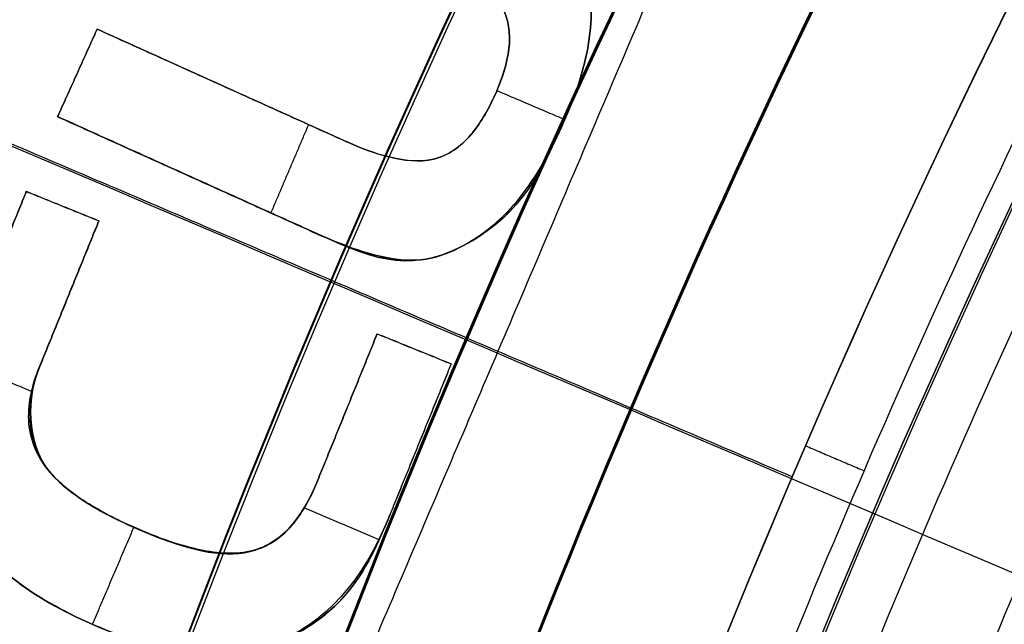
# Model space of a CAD drawing. Header units: millimetres. Extents: x -34.2 to 34.2, y -30.9 to 31.1.
# Tile 27 of 77: x -15.9 to -14.3, y 6.1 to 7.2. Entities that reach past the tile are written whole.
import ezdxf

# ---------------------------------------------------------------- set-up
doc = ezdxf.new("R2010")
doc.units = ezdxf.units.MM
for name, color, linetype, true_color in [('COTAS', 252, 'Continuous', 0x696969), ('IGES level 1', 7, 'Continuous', 0xe5eaed), ('IGES level 14', 7, 'Continuous', 0xffffff), ('IGES level 3', 7, 'Continuous', 0xe5eaed), ('IGES level 5', 7, 'Continuous', 0xe5eaed), ('IGES level 7', 7, 'Continuous', 0xcad1ee), ('IGES level 8', 7, 'Continuous', 0xcad1ee)]:
    doc.layers.add(name, color=color, linetype=linetype, true_color=true_color)

# ---------------------------------------------------------------- blocks, each defined once
blk = doc.blocks.new('Kivi_7w')
at = {"layer": 'IGES level 1', "extrusion": (0, 0, -1)}
for centre, radius, start, end in [((-7.99360577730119e-15, 1.77635683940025e-15, 1.399999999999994), 31, 269.9999999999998, 90.00000000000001), ((-7.573064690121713e-29, 2.831068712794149e-15, 0.8499999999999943), 31, 270.0000000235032, 89.99999998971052), ((-7.573064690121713e-29, 2.831068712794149e-15, 0.1500000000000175), 30.85, 270.0000000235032, 89.99999998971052), ((-7.573064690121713e-29, 1.77635683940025e-15), 30.7, 270, 90), ((-7.573064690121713e-29, 2.831068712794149e-15), 25.75, 270, 89.99999999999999), ((-7.573064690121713e-29, 2.831068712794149e-15), 24.25, 270, 89.99999999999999), ((-7.573064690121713e-29, 2.831068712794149e-15, 0.8500000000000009), 23.5, 270.0000000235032, 89.99999998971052)]:
    blk.add_arc(centre, radius, start, end, dxfattribs=at)
at = {"layer": 'IGES level 1'}
for centre, radius, start, end in [((9.992007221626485e-15, 1.77635683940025e-15, -0.2999999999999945), 31, 89.99999999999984, 270), ((7.573064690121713e-29, 2.831068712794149e-15, -1.549999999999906), 30.85, 90.00000002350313, 269.9999999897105), ((7.573064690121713e-29, 1.77635683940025e-15, -1.700000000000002), 30.7, 90.00000000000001, 270), ((7.573064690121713e-29, 1.77635683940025e-15), 25.75, 90.00000000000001, 270), ((7.587855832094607e-29, 1.77635683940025e-15), 24.25, 90.00000000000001, 270), ((6.310887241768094e-29, -1.77635683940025e-15), 23.5, 89.99999999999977, 270), ((7.573064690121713e-29, 1.77635683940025e-15, -1.700000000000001), 23.5, 90.00000000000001, 270)]:
    blk.add_arc(centre, radius, start, end, dxfattribs=at)
at = {"layer": 'IGES level 14', "extrusion": (-9.205336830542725e-34, -0.002279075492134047, -0.9999974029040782)}
blk.add_arc((-7.562773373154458e-29, -0.009800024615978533, -4.67721718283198), 16.5, 270, 90, dxfattribs=at)
at = {"layer": 'IGES level 14', "extrusion": (0, 0.002279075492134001, 0.9999974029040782)}
for radius, start, end in [(16.5, 90.00000002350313, 269.9999999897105), (16.2, 150.4421014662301, 162.9302917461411)]:
    blk.add_arc((7.573064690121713e-29, -0.009800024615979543, 3.17721718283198), radius, start, end, dxfattribs=at)
at = {"layer": 'IGES level 14', "extrusion": (1.833778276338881e-35, 0.00227907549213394, 0.9999974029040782)}
blk.add_arc((7.544134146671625e-29, -0.009800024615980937, 1.67721718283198), 16.5, 90.00000000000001, 270, dxfattribs=at)
at = {"layer": 'IGES level 14', "extrusion": (1.833772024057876e-35, 0.00227907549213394, 0.9999974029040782)}
blk.add_arc((7.533618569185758e-29, -0.009800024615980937, 1.67721718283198), 16.5, 90.00000000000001, 270, dxfattribs=at)
at = {"layer": 'IGES level 14', "extrusion": (-4.162664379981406e-16, -0.002279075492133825, -0.9999974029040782)}
blk.add_arc((-6.750189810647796e-10, -0.009800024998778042, -4.677217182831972), 16.20000000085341, 17.06970824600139, 29.55789854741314, dxfattribs=at)
at = {"layer": 'IGES level 14', "extrusion": (2.708518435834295e-15, 0.002279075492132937, 0.9999974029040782)}
blk.add_arc((1.81303406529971e-09, -0.009800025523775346, 1.677217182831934), 16.20000000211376, 150.4421014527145, 162.9302917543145, dxfattribs=at)
at = {"layer": 'IGES level 14'}
blk.add_open_spline([(-14.87728720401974, 6.405427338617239, 1.662623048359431), (-14.87728720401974, 6.412264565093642, 4.662615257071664)], degree=1, dxfattribs=at)
at = {"layer": 'IGES level 3', "extrusion": (1.101692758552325e-33, -0.002279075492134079, -0.9999974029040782)}
blk.add_arc((-7.628874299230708e-29, -0.009800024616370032, -14.299988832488), 22.5, 270, 90, dxfattribs=at)
at = {"layer": 'IGES level 3', "extrusion": (0, -0.002279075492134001, -0.9999974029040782)}
for centre, radius in [((-7.573064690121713e-29, -0.00980002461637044, -6.299988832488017), 22.49999999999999), ((-7.573064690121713e-29, -0.00980002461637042, -10.299988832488), 20.99999999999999), ((-7.573064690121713e-29, -0.009800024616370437, 0.4500111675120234), 18.625), ((-7.573064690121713e-29, -0.009800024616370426, -5.299988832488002), 17.74999999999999), ((-7.573064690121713e-29, -0.00980002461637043, -1.049988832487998), 15.75)]:
    blk.add_arc(centre, radius, 270.0000000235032, 89.99999998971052, dxfattribs=at)
at = {"layer": 'IGES level 3', "extrusion": (8.609319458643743e-34, 0.002279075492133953, 0.9999974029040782)}
blk.add_arc((7.53376800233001e-29, -0.009800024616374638, -1.700011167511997), 22.5, 90.00000000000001, 270, dxfattribs=at)
at = {"layer": 'IGES level 3', "extrusion": (1.835710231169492e-35, -0.002279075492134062, -0.9999974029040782)}
blk.add_arc((-7.573061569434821e-29, -0.009800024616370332, 1.700011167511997), 22.5, 270, 89.99999999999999, dxfattribs=at)
at = {"layer": 'IGES level 3', "extrusion": (1.005376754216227e-33, 0.002279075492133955, 0.9999974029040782)}
blk.add_arc((7.563374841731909e-29, -0.009800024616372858, -1.700011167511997), 21.5, 90.00000000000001, 270, dxfattribs=at)
at = {"layer": 'IGES level 3', "extrusion": (-5.205727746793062e-33, -0.002279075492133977, -0.9999974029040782)}
blk.add_arc((-7.585342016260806e-29, -0.009800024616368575, -14.299988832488), 21, 270, 90, dxfattribs=at)
at = {"layer": 'IGES level 3', "extrusion": (2.329453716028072e-33, 0.002279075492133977, 0.9999974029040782)}
blk.add_arc((7.57652751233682e-29, -0.009800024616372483, 6.299988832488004), 21, 90.00000000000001, 270, dxfattribs=at)
at = {"layer": 'IGES level 3', "extrusion": (1.83376577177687e-35, 0.002279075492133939, 0.9999974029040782)}
blk.add_arc((7.573053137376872e-29, -0.00980002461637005, 6.299988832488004), 17.75, 90, 270, dxfattribs=at)
at = {"layer": 'IGES level 3', "extrusion": (-1.835350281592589e-33, -0.002279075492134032, -0.9999974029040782)}
blk.add_arc((-7.586699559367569e-29, -0.009800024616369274, -6.299988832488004), 17.75, 270, 90, dxfattribs=at)
at = {"layer": 'IGES level 3', "extrusion": (-4.149966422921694e-34, 0.002279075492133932, 0.9999974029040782)}
blk.add_arc((7.541195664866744e-29, -0.009800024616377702, 4.299988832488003), 17.75, 90.00000000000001, 270, dxfattribs=at)
at = {"layer": 'IGES level 3', "extrusion": (-1.714979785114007e-33, -0.002279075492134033, -0.9999974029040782)}
blk.add_arc((-7.557536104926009e-29, -0.009800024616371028, -4.299988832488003), 16.75, 270, 90, dxfattribs=at)
at = {"layer": 'IGES level 3', "extrusion": (2.570194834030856e-33, 0.00227907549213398, 0.9999974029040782)}
blk.add_arc((7.572730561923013e-29, -0.00980002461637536, 1.299988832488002), 16.75, 89.99999999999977, 270, dxfattribs=at)
at = {"layer": 'IGES level 3', "extrusion": (0, -0.002279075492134, -0.9999974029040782)}
blk.add_arc((-7.573064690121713e-29, -0.009800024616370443, -2.799988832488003), 16.74999999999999, 270.0000000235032, 89.99999998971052, dxfattribs=at)
at = {"layer": 'IGES level 3', "extrusion": (4.243116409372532e-35, -0.002279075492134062, -0.9999974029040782)}
blk.add_arc((-7.53362716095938e-29, -0.009800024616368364, -1.299988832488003), 15.75, 270, 90, dxfattribs=at)
at = {"layer": 'IGES level 3', "extrusion": (2.353528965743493e-33, 0.002279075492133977, 0.9999974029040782)}
blk.add_arc((7.888420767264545e-29, -0.009800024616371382, 0.7999888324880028), 15.75, 89.99999999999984, 270, dxfattribs=at)
at = {"layer": 'IGES level 5', "extrusion": (-3.67087160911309e-16, 0.002279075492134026, 0.9999974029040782)}
blk.add_arc((1.020545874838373e-14, -0.009800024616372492, 27.79998883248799), 25, 90.03400423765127, 270.0340042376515, dxfattribs=at)
at = {"layer": 'IGES level 5', "extrusion": (0, -0.002279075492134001, -0.9999974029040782)}
for centre, radius in [((-7.573064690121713e-29, -0.009800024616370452, -21.299988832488), 25), ((-7.573064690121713e-29, -0.009800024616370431, -28.04998883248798), 24.75), ((-7.573064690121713e-29, -0.009800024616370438, -12.299988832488), 21.5), ((-7.573064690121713e-29, -0.009800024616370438, -15.899988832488), 20), ((-7.573064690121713e-29, -0.009800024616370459, -18.749988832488), 14.5)]:
    blk.add_arc(centre, radius, 269.9659957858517, 89.96599575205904, dxfattribs=at)
at = {"layer": 'IGES level 5', "extrusion": (3.670884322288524e-16, -0.002279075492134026, -0.9999974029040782)}
blk.add_arc((-5.430291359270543e-15, -0.009800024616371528, -14.799988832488), 25, 269.9659957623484, 89.96599576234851, dxfattribs=at)
at = {"layer": 'IGES level 5', "extrusion": (0, 0.002279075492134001, 0.9999974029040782)}
blk.add_arc((7.573064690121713e-29, -0.009800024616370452, 14.54998883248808), 24.75000000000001, 90.03400426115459, 270.034004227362, dxfattribs=at)
at = {"layer": 'IGES level 5', "extrusion": (3.6706471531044e-16, -0.002279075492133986, -0.9999974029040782)}
blk.add_arc((-1.039887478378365e-14, -0.009800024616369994, -28.299988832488), 24.5, 269.9659957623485, 89.96599576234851, dxfattribs=at)
at = {"layer": 'IGES level 5', "extrusion": (-3.670653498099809e-16, 0.002279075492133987, 0.9999974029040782)}
blk.add_arc((5.244170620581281e-15, -0.00980002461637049, 14.299988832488), 24.5, 90.03400423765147, 270.0340042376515, dxfattribs=at)
at = {"layer": 'IGES level 5', "extrusion": (3.670926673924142e-16, -0.002279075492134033, -0.9999974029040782)}
blk.add_arc((-5.247873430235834e-15, -0.009800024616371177, -14.299988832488), 21.5, 269.9659957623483, 89.96599576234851, dxfattribs=at)
at = {"layer": 'IGES level 5', "extrusion": (-3.670433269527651e-16, 0.002279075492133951, 0.9999974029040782)}
blk.add_arc((3.780532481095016e-15, -0.00980002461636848, 10.299988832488), 21.5, 90.03400423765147, 270.0340042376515, dxfattribs=at)
at = {"layer": 'IGES level 5', "extrusion": (-3.670335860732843e-16, 0.002279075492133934, 0.9999974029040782)}
blk.add_arc((3.780450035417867e-15, -0.009800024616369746, 10.299988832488), 21.5, 90.03400423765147, 270.0340042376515, dxfattribs=at)
at = {"layer": 'IGES level 5', "extrusion": (3.671096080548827e-16, -0.002279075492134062, -0.9999974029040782)}
blk.add_arc((-7.894942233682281e-15, -0.00980002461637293, -21.499988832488), 20, 269.9659957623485, 89.96599576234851, dxfattribs=at)
at = {"layer": 'IGES level 5', "extrusion": (-3.670564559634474e-16, 0.002279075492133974, 0.9999974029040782)}
blk.add_arc((3.786930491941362e-15, -0.009800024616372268, 10.299988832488), 20, 90.03400423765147, 270.0340042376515, dxfattribs=at)
at = {"layer": 'IGES level 5', "extrusion": (3.671066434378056e-16, -0.002279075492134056, -0.9999974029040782)}
blk.add_arc((-3.781202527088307e-15, -0.009800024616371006, -10.299988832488), 20, 269.9659957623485, 89.96599576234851, dxfattribs=at)
at = {"layer": 'IGES level 5', "extrusion": (3.671049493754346e-16, -0.002279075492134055, -0.9999974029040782)}
blk.add_arc((-7.893250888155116e-15, -0.009800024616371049, -21.499988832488), 14.5, 269.9659957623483, 89.96599576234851, dxfattribs=at)
at = {"layer": 'IGES level 5', "extrusion": (-3.671051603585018e-16, 0.002279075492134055, 0.9999974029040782)}
blk.add_arc((5.872131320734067e-15, -0.009800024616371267, 15.999988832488), 14.5, 90.03400423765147, 270.0340042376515, dxfattribs=at)
at = {"layer": 'IGES level 5', "extrusion": (3.671057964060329e-16, -0.002279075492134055, -0.9999974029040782)}
blk.add_arc((-5.87447439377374e-15, -0.009800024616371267, -15.999988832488), 14.5, 269.9659957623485, 89.96599576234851, dxfattribs=at)
at = {"layer": 'IGES level 5', "extrusion": (-3.670645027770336e-16, 0.002279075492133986, 0.9999974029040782)}
blk.add_arc((5.688760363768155e-15, -0.00980002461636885, 15.499988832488), 14, 90.03400423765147, 270.0340042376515, dxfattribs=at)
at = {"layer": 'IGES level 7', "extrusion": (-6.23601909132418e-15, -0.00227907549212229, -0.9999974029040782)}
blk.add_arc((1.413211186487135e-10, -0.009800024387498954, -13.44998883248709), 13.49999999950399, 339.8612202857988, 58.30312205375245, dxfattribs=at)
at = {"layer": 'IGES level 7', "extrusion": (0, -0.002279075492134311, -0.9999974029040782)}
blk.add_arc((-7.573064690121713e-29, -0.009800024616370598, -14.47498883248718), 13.44628202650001, 342.1877919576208, 58.30312203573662, dxfattribs=at)
at = {"layer": 'IGES level 7', "extrusion": (5.04699312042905e-16, -0.002279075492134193, -0.9999974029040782)}
blk.add_arc((-3.613536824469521e-11, -0.00980002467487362, -15.49998883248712), 13.39256405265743, 342.2717077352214, 58.30312205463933, dxfattribs=at)
at = {"layer": 'IGES level 8', "extrusion": (0, -0.002279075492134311, -0.9999974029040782)}
blk.add_arc((-7.573064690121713e-29, -0.009800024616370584, -5.199988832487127), 17.5, 293.0969845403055, 113.0969845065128, dxfattribs=at)
at = {"layer": 'IGES level 8', "extrusion": (5.852610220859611e-15, 0.002279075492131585, 0.9999974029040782)}
blk.add_arc((-2.797333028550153e-14, -0.0098000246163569, 4.449988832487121), 17.5, 66.90301548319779, 246.9030154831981, dxfattribs=at)
at = {"layer": 'IGES level 8', "extrusion": (-9.461747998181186e-15, 0.002279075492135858, 0.9999974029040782)}
blk.add_arc((6.551224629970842e-10, -0.009800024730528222, 5.849988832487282), 17.50000000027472, 143.6900351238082, 170.1159958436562, dxfattribs=at)
at = {"layer": 'IGES level 8', "extrusion": (1.418435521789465e-16, -0.002279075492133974, -0.9999974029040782)}
blk.add_arc((-4.436471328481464e-14, -0.009800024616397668, -5.949988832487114), 15.90000000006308, 8.526410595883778, 37.66755843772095, dxfattribs=at)
at = {"layer": 'IGES level 8', "extrusion": (0, 0.002279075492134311, 0.9999974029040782)}
blk.add_arc((7.573064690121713e-29, -0.009800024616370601, 5.899988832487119), 15.90000000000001, 142.3324415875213, 171.4735893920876, dxfattribs=at)
at = {"layer": 'IGES level 8', "extrusion": (1.730748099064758e-14, 0.002279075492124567, 0.9999974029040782)}
blk.add_arc((-4.426450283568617e-10, -0.009800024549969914, 5.84998883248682), 15.89999999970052, 142.3324415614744, 171.4735894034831, dxfattribs=at)
at = {"layer": 'IGES level 8'}
for points, weights in [([(-7.920460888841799, 13.66557978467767, 5.918859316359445), (-24.94236783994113, 3.79715414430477, 5.941350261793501), (-20.08149548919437, -15.2685658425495, 5.984802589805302), (-0.4125494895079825, -15.78257809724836, 5.98597406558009)], [1, 0.514853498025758, 0.514853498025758, 1]), ([(-7.853117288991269, 13.5499527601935, 6.152722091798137), (-24.73029573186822, 3.765433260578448, 6.175021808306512), (-19.91075287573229, -15.13818072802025, 6.218104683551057), (-0.409041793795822, -15.6478226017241, 6.219266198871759)], [1, 0.514853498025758, 0.514853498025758, 1]), ([(-7.761583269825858, 13.39276056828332, 6.457026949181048), (-24.44204543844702, 3.722287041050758, 6.479066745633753), (-19.67867799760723, -14.96099103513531, 6.521647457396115), (-0.4042741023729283, -15.46469264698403, 6.522795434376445)], [1, 0.514853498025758, 0.514853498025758, 1]), ([(-7.67004925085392, 13.2355356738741, 6.74698269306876), (-24.15379514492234, 3.679108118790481, 6.768762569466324), (-19.44660311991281, -14.78383404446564, 6.810841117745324), (-0.3995064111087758, -15.28159539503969, 6.811975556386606)], [1, 0.5148534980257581, 0.5148534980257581, 1]), ([(-7.578515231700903, 13.07828099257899, 7.023868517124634), (-23.86554485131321, 3.635899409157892, 7.04538847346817), (-19.21452824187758, -14.60670684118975, 7.086964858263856), (-0.3947387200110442, -15.09852793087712, 7.088085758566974)], [1, 0.514853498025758, 0.514853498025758, 1]), ([(-7.486981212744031, 12.92099913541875, 7.288830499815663), (-23.57729455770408, 3.592663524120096, 7.31009053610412), (-18.98245336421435, -14.42960681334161, 7.351164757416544), (-0.3899710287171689, -14.91548764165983, 7.352272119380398)], [1, 0.514853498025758, 0.514853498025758, 1]), ([(-7.395447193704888, 12.76369241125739, 7.54288160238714), (-23.28904426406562, 3.549402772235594, 7.563881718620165), (-18.75037848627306, -14.25253165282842, 7.60445377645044), (-0.3852033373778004, -14.73247221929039, 7.605547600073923)], [0.9999999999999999, 0.514853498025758, 0.514853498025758, 0.9999999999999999]), ([(-7.30391317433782, 12.60636282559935, 7.786901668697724), (-23.00079397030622, 3.506119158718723, 7.807641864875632), (-18.51830360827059, -14.07547935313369, 7.847711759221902), (-0.3804356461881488, -14.54947965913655, 7.848792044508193)], [0.9999999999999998, 0.5148534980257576, 0.5148534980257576, 0.9999999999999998]), ([(-0.3760125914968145, -14.37973382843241, 8.066137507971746), (-18.30300446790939, -13.91124438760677, 8.065069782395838), (-22.73338010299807, 3.465945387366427, 8.025465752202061), (-7.218995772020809, 12.46038699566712, 8.004966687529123)], [1, 0.514853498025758, 0.514853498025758, 1])]:
    blk.add_rational_spline(points, weights, degree=3, dxfattribs=at)
for points in [[(-14.46759215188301, 7.998682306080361, 5.83177437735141), (-15.74460490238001, 5.004338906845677, 5.838598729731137)], [(-15.87502191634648, 6.85386483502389, 5.934383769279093), (-15.80778393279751, 7.00280097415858, 5.934044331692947)], [(-15.87502191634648, 6.853750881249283, 5.884383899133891), (-15.80778393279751, 7.002687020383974, 5.884044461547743)], [(-15.80778393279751, 7.002573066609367, 5.83404459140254), (-15.87502191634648, 6.853636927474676, 5.834384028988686)], [(-15.80778393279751, 7.00280097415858, 5.934044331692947), (-15.80778393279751, 7.002573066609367, 5.83404459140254)], [(-15.80778393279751, 7.00280097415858, 5.934044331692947), (-15.38221187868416, 6.810675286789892, 5.93448220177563)], [(-15.80778393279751, 7.002687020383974, 5.884044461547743), (-15.38221187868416, 6.810561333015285, 5.884482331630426)], [(-15.38221187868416, 6.810447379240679, 5.834482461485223), (-15.80778393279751, 7.002573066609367, 5.83404459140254)], [(-15.10885345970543, 6.959767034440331, 5.834142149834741), (-15.10885345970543, 6.959994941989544, 5.934141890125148)], [(-14.97503502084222, 6.96150678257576, 5.834138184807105), (-14.97503502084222, 6.961734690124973, 5.934137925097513)], [(-15.841402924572, 6.928104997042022, 5.834214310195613), (-15.841402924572, 6.928332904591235, 5.934214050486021)], [(-15.59499790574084, 6.906510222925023, 5.834263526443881), (-15.59499790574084, 6.906738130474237, 5.934263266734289)], [(-15.13271116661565, 6.887293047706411, 5.834307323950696), (-15.13271116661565, 6.887520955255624, 5.934307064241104)], [(-15.01237006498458, 6.848597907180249, 5.934395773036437), (-15.12810740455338, 6.89795673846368, 5.934283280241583)], [(-14.62549010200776, 6.240906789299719, 5.83578049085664), (-16.09723753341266, 6.868567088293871, 5.834350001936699)], [(-16.09723752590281, 6.865376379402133, 4.434353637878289), (16.09723752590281, -6.864692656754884, 4.465645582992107)], [(-15.44944986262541, 6.661739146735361, 5.934821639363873), (-15.87502191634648, 6.85386483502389, 5.934383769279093)], [(-15.87502191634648, 6.85386483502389, 5.934383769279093), (-15.87502191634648, 6.853636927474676, 5.834384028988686)], [(-15.87502191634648, 6.853750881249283, 5.884383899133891), (-15.44944986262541, 6.661625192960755, 5.88482176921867)], [(-15.87502191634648, 6.853636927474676, 5.834384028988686), (-15.44944986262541, 6.661511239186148, 5.834821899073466)], [(-15.51205399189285, 6.690001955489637, 5.934757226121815), (-15.44793578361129, 6.840346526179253, 5.934414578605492)], [(-15.01903403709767, 6.833509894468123, 5.834429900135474), (-15.01903403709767, 6.833737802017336, 5.934429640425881)], [(-15.17259302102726, 6.822391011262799, 5.8344552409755), (-15.17259302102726, 6.822618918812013, 5.934454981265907)], [(-15.38221187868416, 6.810675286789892, 5.93448220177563), (-15.38221187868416, 6.810447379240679, 5.834482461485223)], [(-15.31135964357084, 6.785022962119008, 5.834540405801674), (-15.31135964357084, 6.785250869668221, 5.934540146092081)], [(-15.2355974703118, 6.781319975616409, 5.834548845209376), (-15.2355974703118, 6.781547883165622, 5.934548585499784)], [(-15.66223588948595, 6.757574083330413, 5.834602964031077), (-15.66223588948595, 6.757801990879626, 5.934602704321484)], [(-15.92825448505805, 6.726743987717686, 5.934673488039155), (-16.02964983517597, 6.477000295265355, 5.935242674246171)], [(-15.92825448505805, 6.72663003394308, 5.884673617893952), (-16.02964983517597, 6.476886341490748, 5.885242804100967)], [(-16.02964983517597, 6.476772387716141, 5.835242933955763), (-15.92825448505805, 6.726516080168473, 5.834673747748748)], [(-15.92825448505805, 6.726516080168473, 5.834673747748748), (-15.92825448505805, 6.726743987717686, 5.934673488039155)], [(-15.92825448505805, 6.726743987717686, 5.934673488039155), (-15.80485877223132, 6.676645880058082, 5.934787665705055)], [(-15.92825448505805, 6.72663003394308, 5.884673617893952), (-15.80485877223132, 6.676531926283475, 5.884787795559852)], [(-15.92825448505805, 6.726516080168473, 5.834673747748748), (-15.80485877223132, 6.676417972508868, 5.834787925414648)], [(-15.08820688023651, 6.716682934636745, 5.834696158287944), (-15.08820688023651, 6.716910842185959, 5.934695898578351)], [(-15.86655662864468, 6.701694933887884, 5.934730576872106), (-15.86655662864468, 6.701467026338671, 5.834730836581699)], [(-15.90625412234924, 6.426902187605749, 5.93535685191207), (-15.80485877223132, 6.676645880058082, 5.934787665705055)], [(-15.80485877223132, 6.676531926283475, 5.884787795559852), (-15.90625412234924, 6.426788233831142, 5.885356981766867)], [(-15.80485877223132, 6.676417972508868, 5.834787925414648), (-15.90625412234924, 6.426674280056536, 5.835357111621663)], [(-15.80485877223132, 6.676417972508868, 5.834787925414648), (-15.80485877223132, 6.676645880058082, 5.934787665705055)], [(-15.44944986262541, 6.661511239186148, 5.834821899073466), (-15.44944986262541, 6.661739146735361, 5.934821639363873)], [(-15.32439550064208, 6.615402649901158, 5.834926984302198), (-15.32439550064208, 6.615630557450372, 5.934926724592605)], [(-15.19233210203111, 6.630449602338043, 5.834892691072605), (-15.19233210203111, 6.630677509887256, 5.934892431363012)], [(-15.25712947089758, 6.610020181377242, 5.834939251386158), (-15.25712947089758, 6.610248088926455, 5.934938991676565)], [(-15.85555644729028, 6.551546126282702, 5.835072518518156), (-15.85555644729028, 6.551774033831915, 5.935072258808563)], [(-15.33143517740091, 6.484438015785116, 5.935225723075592), (-15.43582668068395, 6.227314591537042, 5.935811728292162)], [(-15.33143517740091, 6.48432406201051, 5.88522585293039), (-15.43582668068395, 6.227200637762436, 5.885811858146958)], [(-15.43582668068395, 6.227086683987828, 5.835811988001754), (-15.33143517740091, 6.484210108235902, 5.835225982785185)], [(-15.33143517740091, 6.484210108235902, 5.835225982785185), (-15.33143517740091, 6.484438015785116, 5.935225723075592)], [(-15.33143517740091, 6.484438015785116, 5.935225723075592), (-15.20557864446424, 6.433340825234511, 5.935342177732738)], [(-15.33143517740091, 6.48432406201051, 5.88522585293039), (-15.20557864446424, 6.433226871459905, 5.885342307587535)], [(-15.33143517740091, 6.484210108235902, 5.835225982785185), (-15.20557864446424, 6.433112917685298, 5.83534243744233)], [(-15.26850691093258, 6.458889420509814, 5.935283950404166), (-15.26850691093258, 6.4586615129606, 5.835284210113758)], [(-15.91957814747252, 6.386116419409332, 5.935449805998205), (-16.04396303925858, 6.439163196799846, 5.935328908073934)], [(-15.20557864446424, 6.433340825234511, 5.935342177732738), (-15.30997014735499, 6.176217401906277, 5.935928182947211)], [(-15.20557864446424, 6.433226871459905, 5.885342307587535), (-15.30997014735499, 6.17610344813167, 5.885928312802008)], [(-15.20557864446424, 6.433112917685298, 5.83534243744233), (-15.30997014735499, 6.175989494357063, 5.835928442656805)], [(-15.20557864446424, 6.433340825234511, 5.935342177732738), (-15.20557864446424, 6.433112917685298, 5.83534243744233)], [(-15.90625412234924, 6.426674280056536, 5.835357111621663), (-15.90625412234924, 6.426902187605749, 5.93535685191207)], [(-15.38363092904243, 6.355648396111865, 5.83551898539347), (-15.38363092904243, 6.355876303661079, 5.935518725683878)], [(-15.9241443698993, 6.337382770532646, 5.83556061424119), (-15.9241443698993, 6.337610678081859, 5.935560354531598)], [(-15.25777439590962, 6.304551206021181, 5.835635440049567), (-15.25777439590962, 6.304779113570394, 5.935635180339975)], [(-14.60290520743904, 6.293829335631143, 5.935660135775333), (-14.50335235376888, 6.251372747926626, 5.93575689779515)], [(-15.89185817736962, 6.253254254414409, 5.835752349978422), (-15.89185817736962, 6.253482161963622, 5.935752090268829)], [(-14.62549010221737, 6.240906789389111, 5.835780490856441), (-14.62549010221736, 6.241134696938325, 5.935780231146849)], [(-15.43582668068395, 6.227086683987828, 5.835811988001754), (-15.43582668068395, 6.227314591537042, 5.935811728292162)], [(-15.8220472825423, 6.194766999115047, 5.835885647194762), (-15.8220472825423, 6.19499490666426, 5.93588538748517)], [(-15.32808701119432, 6.133861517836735, 5.936024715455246), (-15.45567237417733, 6.188273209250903, 5.935900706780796)], [(-15.30997014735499, 6.175989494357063, 5.835928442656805), (-15.30997014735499, 6.176217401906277, 5.935928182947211)], [(-15.81563399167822, 5.99011365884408, 5.936352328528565), (-15.74523431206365, 6.155187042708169, 5.935976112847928)], [(-15.74100276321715, 6.153118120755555, 5.835980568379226), (-15.74100276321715, 6.153346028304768, 5.935980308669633)], [(-15.48418700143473, 6.150308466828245, 5.835986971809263), (-15.48418700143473, 6.150536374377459, 5.935986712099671)], [(-15.6552386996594, 6.122134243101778, 5.836051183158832), (-15.6552386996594, 6.122362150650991, 5.936050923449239)], [(-15.56466353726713, 6.111343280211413, 5.836075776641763), (-15.56466353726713, 6.111571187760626, 5.936075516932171)], [(-15.38431569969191, 6.041479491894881, 5.836235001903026), (-15.38431569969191, 6.041707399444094, 5.936234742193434)]]:
    blk.add_open_spline(points, degree=1, dxfattribs=at)
for points, knots in [([(-15.16657102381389, 7.278010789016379, 5.933417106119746), (-15.12468400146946, 7.259200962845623, 5.933459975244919), (-15.08304067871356, 7.238762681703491, 5.933506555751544), (-15.0288496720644, 7.196961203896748, 5.933601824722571), (-15.01192658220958, 7.18059620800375, 5.933639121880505), (-14.98851201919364, 7.141694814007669, 5.933727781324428), (-14.98054670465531, 7.119728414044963, 5.933777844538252), (-14.96446037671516, 7.053472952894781, 5.933928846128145), (-14.96570113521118, 7.006618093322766, 5.934035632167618), (-14.98436890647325, 6.91685128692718, 5.934240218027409), (-15.00022568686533, 6.874680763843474, 5.934336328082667), (-15.03784238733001, 6.792794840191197, 5.934522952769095), (-15.06015418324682, 6.752507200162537, 5.934614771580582), (-15.11625957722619, 6.681314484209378, 5.934777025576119), (-15.15145083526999, 6.650422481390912, 5.934847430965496), (-15.21277273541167, 6.620805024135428, 5.934914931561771), (-15.23463378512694, 6.612652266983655, 5.934933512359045), (-15.27962515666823, 6.607843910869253, 5.934944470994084), (-15.30272108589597, 6.610658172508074, 5.934938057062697), (-15.36774433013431, 6.625575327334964, 5.934904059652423), (-15.40873232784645, 6.643216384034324, 5.934863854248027), (-15.44944986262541, 6.661739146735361, 5.934821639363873)], [-1, -1, -1, -1, -0.875, -0.875, -0.8125, -0.8125, -0.75, -0.75, -0.625, -0.625, -0.5, -0.5, -0.375, -0.375, -0.25, -0.25, -0.1875, -0.1875, -0.125000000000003, -0.125000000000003, 0, 0, 0, 0]), ([(-15.44944986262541, 6.661625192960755, 5.88482176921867), (-15.40873232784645, 6.643102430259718, 5.884863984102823), (-15.36774433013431, 6.625461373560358, 5.884904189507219), (-15.30272108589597, 6.610544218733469, 5.884938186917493), (-15.27962515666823, 6.607729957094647, 5.884944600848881), (-15.23463378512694, 6.61253831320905, 5.884933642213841), (-15.21277273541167, 6.620691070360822, 5.884915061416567), (-15.15145083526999, 6.650308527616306, 5.884847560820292), (-15.11625957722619, 6.681200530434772, 5.884777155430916), (-15.06015418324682, 6.752393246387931, 5.884614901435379), (-15.03784238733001, 6.792680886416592, 5.884523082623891), (-15.00022568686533, 6.874566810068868, 5.884336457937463), (-14.98436890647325, 6.916737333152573, 5.884240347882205), (-14.96570113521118, 7.006504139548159, 5.884035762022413), (-14.96446037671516, 7.053358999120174, 5.883928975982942), (-14.98054670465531, 7.119614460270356, 5.883777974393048), (-14.98851201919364, 7.141580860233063, 5.883727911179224), (-15.01192658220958, 7.180482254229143, 5.883639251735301), (-15.0288496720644, 7.196847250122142, 5.883601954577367), (-15.08304067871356, 7.238648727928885, 5.88350668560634), (-15.12468400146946, 7.259087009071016, 5.883460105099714), (-15.16657102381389, 7.277896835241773, 5.883417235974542)], [0, 0, 0, 0, 0.125000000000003, 0.125000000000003, 0.1875, 0.1875, 0.25, 0.25, 0.375, 0.375, 0.5, 0.5, 0.625, 0.625, 0.75, 0.75, 0.8125, 0.8125, 0.875, 0.875, 1, 1, 1, 1]), ([(-15.44944986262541, 6.661511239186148, 5.834821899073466), (-15.40873232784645, 6.642988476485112, 5.83486411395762), (-15.36774433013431, 6.625347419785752, 5.834904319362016), (-15.30272108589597, 6.610430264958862, 5.834938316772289), (-15.27962515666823, 6.60761600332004, 5.834944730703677), (-15.23463378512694, 6.612424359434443, 5.834933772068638), (-15.21277273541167, 6.620577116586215, 5.834915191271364), (-15.15145083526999, 6.650194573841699, 5.834847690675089), (-15.11625957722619, 6.681086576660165, 5.834777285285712), (-15.06015418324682, 6.752279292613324, 5.834615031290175), (-15.03784238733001, 6.792566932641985, 5.834523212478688), (-15.00022568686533, 6.874452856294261, 5.83433658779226), (-14.98436890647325, 6.916623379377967, 5.834240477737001), (-14.96570113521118, 7.006390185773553, 5.834035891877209), (-14.96446037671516, 7.053245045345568, 5.833929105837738), (-14.98054670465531, 7.11950050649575, 5.833778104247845), (-14.98851201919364, 7.141466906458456, 5.83372804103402), (-15.01192658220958, 7.180368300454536, 5.833639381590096), (-15.0288496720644, 7.196733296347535, 5.833602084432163), (-15.08304067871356, 7.238534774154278, 5.833506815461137), (-15.12468400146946, 7.258973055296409, 5.83346023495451), (-15.16657102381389, 7.277782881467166, 5.833417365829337)], [0, 0, 0, 0, 0.125000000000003, 0.125000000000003, 0.1875, 0.1875, 0.25, 0.25, 0.375, 0.375, 0.5, 0.5, 0.625, 0.625, 0.75, 0.75, 0.8125, 0.8125, 0.875, 0.875, 1, 1, 1, 1]), ([(-15.16657102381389, 7.277782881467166, 5.833417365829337), (-15.11532443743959, 7.254770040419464, 5.833469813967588), (-15.08921933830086, 7.242896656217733, 5.833496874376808), (-15.00710115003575, 7.18035202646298, 5.833639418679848), (-14.98600959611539, 7.140372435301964, 5.833730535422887), (-14.95511298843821, 7.017900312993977, 5.834009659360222), (-14.9759097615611, 6.928216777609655, 5.834214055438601), (-15.05995798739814, 6.743610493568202, 5.834634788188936), (-15.09684736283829, 6.678053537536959, 5.834784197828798), (-15.28308050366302, 6.585164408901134, 5.834995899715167), (-15.34384914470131, 6.613472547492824, 5.834931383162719), (-15.44944986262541, 6.661511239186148, 5.834821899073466)], [1, 1, 1, 1, 1.125000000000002, 1.125000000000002, 1.250000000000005, 1.250000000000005, 1.500000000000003, 1.500000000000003, 1.750000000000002, 1.750000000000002, 2, 2, 2, 2]), ([(-15.38221187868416, 6.810675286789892, 5.93448220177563), (-15.35934179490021, 6.80026976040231, 5.934505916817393), (-15.33591016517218, 6.791314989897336, 5.934526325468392), (-15.2868091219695, 6.779186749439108, 5.93455396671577), (-15.26044806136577, 6.77585361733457, 5.93456156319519), (-15.21074687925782, 6.787242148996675, 5.934535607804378), (-15.18928234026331, 6.803178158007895, 5.934499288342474), (-15.15590370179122, 6.84205967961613, 5.934410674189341), (-15.14339206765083, 6.864339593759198, 5.934359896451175), (-15.12203026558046, 6.91070231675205, 5.934254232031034), (-15.11315752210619, 6.934906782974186, 5.934199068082), (-15.10454939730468, 6.985083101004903, 5.934084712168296), (-15.10517651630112, 7.0116278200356, 5.93402421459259), (-15.12734539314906, 7.058218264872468, 5.933918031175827), (-15.14667860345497, 7.076019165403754, 5.933877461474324), (-15.18827122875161, 7.105885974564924, 5.933809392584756), (-15.21096900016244, 7.117727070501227, 5.93378240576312), (-15.23403045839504, 7.128584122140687, 5.933757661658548)], [-1, -1, -1, -1, -0.875, -0.875, -0.75, -0.75, -0.625, -0.625, -0.5, -0.5, -0.375, -0.375, -0.25, -0.25, -0.125, -0.125, 0, 0, 0, 0]), ([(-15.23403045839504, 7.12847016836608, 5.883757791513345), (-15.21096900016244, 7.117613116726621, 5.883782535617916), (-15.18827122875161, 7.105772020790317, 5.883809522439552), (-15.14667860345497, 7.075905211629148, 5.883877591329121), (-15.12734539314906, 7.058104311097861, 5.883918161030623), (-15.10517651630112, 7.011513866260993, 5.884024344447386), (-15.10454939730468, 6.984969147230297, 5.884084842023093), (-15.11315752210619, 6.934792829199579, 5.884199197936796), (-15.12203026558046, 6.910588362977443, 5.884254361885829), (-15.14339206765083, 6.864225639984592, 5.884360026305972), (-15.15590370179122, 6.841945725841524, 5.884410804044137), (-15.18928234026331, 6.803064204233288, 5.884499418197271), (-15.21074687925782, 6.787128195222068, 5.884535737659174), (-15.26044806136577, 6.775739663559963, 5.884561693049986), (-15.2868091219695, 6.779072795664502, 5.884554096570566), (-15.33591016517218, 6.791201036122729, 5.884526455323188), (-15.35934179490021, 6.800155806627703, 5.884506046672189), (-15.38221187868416, 6.810561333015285, 5.884482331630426)], [0, 0, 0, 0, 0.125, 0.125, 0.25, 0.25, 0.375, 0.375, 0.5, 0.5, 0.625, 0.625, 0.75, 0.75, 0.875, 0.875, 1, 1, 1, 1]), ([(-15.23403045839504, 7.128356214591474, 5.833757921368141), (-15.21096900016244, 7.117499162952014, 5.833782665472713), (-15.18827122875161, 7.10565806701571, 5.833809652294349), (-15.14667860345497, 7.075791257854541, 5.833877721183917), (-15.12734539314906, 7.057990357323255, 5.833918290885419), (-15.10517651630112, 7.011399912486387, 5.834024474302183), (-15.10454939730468, 6.98485519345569, 5.834084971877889), (-15.11315752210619, 6.934678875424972, 5.834199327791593), (-15.12203026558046, 6.910474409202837, 5.834254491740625), (-15.14339206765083, 6.864111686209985, 5.834360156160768), (-15.15590370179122, 6.841831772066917, 5.834410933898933), (-15.18928234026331, 6.802950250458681, 5.834499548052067), (-15.21074687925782, 6.787014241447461, 5.834535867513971), (-15.26044806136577, 6.775625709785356, 5.834561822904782), (-15.2868091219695, 6.778958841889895, 5.834554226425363), (-15.33591016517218, 6.791087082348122, 5.834526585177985), (-15.35934179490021, 6.800041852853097, 5.834506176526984), (-15.38221187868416, 6.810447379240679, 5.834482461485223)], [0, 0, 0, 0, 0.125, 0.125, 0.25, 0.25, 0.375, 0.375, 0.5, 0.5, 0.625, 0.625, 0.75, 0.75, 0.875, 0.875, 1, 1, 1, 1]), ([(-15.30997014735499, 6.175989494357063, 5.835928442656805), (-15.40139276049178, 5.949797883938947, 5.836443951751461), (-15.5717041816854, 5.886193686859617, 5.836588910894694), (-16.04578607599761, 6.087637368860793, 5.836129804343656), (-16.12775205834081, 6.238964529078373, 5.835784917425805), (-16.02964983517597, 6.476772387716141, 5.835242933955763)], [3, 3, 3, 3, 3.5, 3.5, 4, 4, 4, 4]), ([(-15.30997014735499, 6.176217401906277, 5.935928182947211), (-15.32928391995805, 6.128432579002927, 5.936037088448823), (-15.35076325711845, 6.081113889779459, 5.936144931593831), (-15.41786814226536, 6.00230090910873, 5.936324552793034), (-15.46218592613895, 5.972926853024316, 5.936391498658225), (-15.55882598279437, 5.939532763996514, 5.93646760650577), (-15.61189718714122, 5.936904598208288, 5.936473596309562), (-15.71422046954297, 5.951472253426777, 5.936440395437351), (-15.76276429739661, 5.967486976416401, 5.93640389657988), (-15.85733451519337, 6.007912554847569, 5.936311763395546), (-15.90291484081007, 6.031813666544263, 5.936257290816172), (-15.98532231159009, 6.093874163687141, 5.936115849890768), (-16.02159828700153, 6.132570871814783, 5.936027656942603), (-16.06598321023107, 6.22441289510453, 5.935818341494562), (-16.07313259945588, 6.277107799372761, 5.935698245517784), (-16.06406837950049, 6.379647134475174, 5.935464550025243), (-16.04932291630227, 6.429311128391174, 5.935351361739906), (-16.02964983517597, 6.477000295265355, 5.935242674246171)], [-1, -1, -1, -1, -0.875, -0.875, -0.75, -0.75, -0.625, -0.625, -0.5, -0.5, -0.375, -0.375, -0.25, -0.25, -0.125, -0.125, 0, 0, 0, 0]), ([(-16.02964983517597, 6.476886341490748, 5.885242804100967), (-16.04932291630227, 6.429197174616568, 5.885351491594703), (-16.06406837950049, 6.379533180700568, 5.885464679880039), (-16.07313259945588, 6.276993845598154, 5.88569837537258), (-16.06598321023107, 6.224298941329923, 5.885818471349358), (-16.02159828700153, 6.132456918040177, 5.886027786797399), (-15.98532231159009, 6.093760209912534, 5.886115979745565), (-15.90291484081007, 6.031699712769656, 5.886257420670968), (-15.85733451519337, 6.007798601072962, 5.886311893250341), (-15.76276429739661, 5.967373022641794, 5.886404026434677), (-15.71422046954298, 5.951358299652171, 5.886440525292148), (-15.61189718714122, 5.936790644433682, 5.886473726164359), (-15.55882598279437, 5.939418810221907, 5.886467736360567), (-15.46218592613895, 5.97281289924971, 5.886391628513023), (-15.41786814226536, 6.002186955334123, 5.886324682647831), (-15.35076325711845, 6.080999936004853, 5.886145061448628), (-15.32928391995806, 6.12831862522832, 5.88603721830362), (-15.30997014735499, 6.17610344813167, 5.885928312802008)], [0, 0, 0, 0, 0.125, 0.125, 0.25, 0.25, 0.375, 0.375, 0.5, 0.5, 0.625, 0.625, 0.75, 0.75, 0.875, 0.875, 1, 1, 1, 1]), ([(-16.02964983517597, 6.476772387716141, 5.835242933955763), (-16.04932291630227, 6.429083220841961, 5.835351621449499), (-16.06406837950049, 6.379419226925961, 5.835464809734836), (-16.07313259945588, 6.276879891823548, 5.835698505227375), (-16.06598321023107, 6.224184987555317, 5.835818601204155), (-16.02159828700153, 6.13234296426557, 5.836027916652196), (-15.98532231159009, 6.093646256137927, 5.836116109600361), (-15.90291484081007, 6.03158575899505, 5.836257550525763), (-15.85733451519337, 6.007684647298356, 5.836312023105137), (-15.76276429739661, 5.967259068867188, 5.836404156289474), (-15.71422046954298, 5.951244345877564, 5.836440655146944), (-15.61189718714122, 5.936676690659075, 5.836473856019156), (-15.55882598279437, 5.939304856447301, 5.836467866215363), (-15.46218592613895, 5.972698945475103, 5.836391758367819), (-15.41786814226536, 6.002073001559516, 5.836324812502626), (-15.35076325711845, 6.080885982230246, 5.836145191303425), (-15.32928391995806, 6.128204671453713, 5.836037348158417), (-15.30997014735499, 6.175989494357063, 5.835928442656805)], [0, 0, 0, 0, 0.125, 0.125, 0.25, 0.25, 0.375, 0.375, 0.5, 0.5, 0.625, 0.625, 0.75, 0.75, 0.875, 0.875, 1, 1, 1, 1]), ([(-15.90625412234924, 6.426902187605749, 5.93535685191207), (-15.93496209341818, 6.35755786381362, 5.935514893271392), (-15.9215510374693, 6.289345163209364, 5.935670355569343), (-15.86169493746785, 6.217038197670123, 5.935835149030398), (-15.81559057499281, 6.185526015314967, 5.935906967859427), (-15.59093197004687, 6.088597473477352, 5.936127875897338), (-15.49645466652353, 6.084889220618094, 5.936136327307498), (-15.43582668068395, 6.227314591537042, 5.935811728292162)], [4, 4, 4, 4, 4.25, 4.25, 4.5, 4.5, 5, 5, 5, 5]), ([(-15.90625412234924, 6.426674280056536, 5.835357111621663), (-15.93434695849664, 6.358815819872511, 5.835511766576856), (-15.91879562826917, 6.287391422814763, 5.835674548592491), (-15.86418872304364, 6.218214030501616, 5.835832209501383), (-15.8123763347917, 6.18426641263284, 5.83590957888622), (-15.59705923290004, 6.090302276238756, 5.836123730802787), (-15.49783556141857, 6.081417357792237, 5.836143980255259), (-15.43582668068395, 6.227086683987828, 5.835811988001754)], [7, 7, 7, 7, 7.250000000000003, 7.250000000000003, 7.500000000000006, 7.500000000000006, 8, 8, 8, 8]), ([(-15.43582668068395, 6.227314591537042, 5.935811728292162), (-15.44771761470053, 6.199380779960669, 5.935875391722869), (-15.46294934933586, 6.172327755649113, 5.935937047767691), (-15.50542465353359, 6.128744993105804, 5.93603637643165), (-15.53424559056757, 6.114297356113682, 5.936069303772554), (-15.5950814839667, 6.10884501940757, 5.936081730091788), (-15.62587292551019, 6.114375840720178, 5.936069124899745), (-15.6846044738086, 6.130348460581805, 5.936032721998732), (-15.71302058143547, 6.141194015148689, 5.936008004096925), (-15.76898494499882, 6.165498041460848, 5.935952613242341), (-15.79627599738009, 6.178961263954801, 5.935921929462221), (-15.84781856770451, 6.21102854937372, 5.935848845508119), (-15.87268654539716, 6.229754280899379, 5.935806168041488), (-15.91102980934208, 6.277210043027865, 5.93569801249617), (-15.92283988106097, 6.307185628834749, 5.93562969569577), (-15.92544885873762, 6.368035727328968, 5.935491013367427), (-15.91801555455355, 6.398492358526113, 5.935421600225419), (-15.90625412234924, 6.426902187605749, 5.93535685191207)], [-1, -1, -1, -1, -0.875, -0.875, -0.75, -0.75, -0.625, -0.625, -0.5, -0.5, -0.375, -0.375, -0.25, -0.25, -0.125, -0.125, 0, 0, 0, 0]), ([(-15.90625412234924, 6.426788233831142, 5.885356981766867), (-15.91801555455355, 6.398378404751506, 5.885421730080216), (-15.92544885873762, 6.367921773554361, 5.885491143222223), (-15.92283988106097, 6.307071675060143, 5.885629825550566), (-15.91102980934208, 6.277096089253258, 5.885698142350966), (-15.87268654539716, 6.229640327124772, 5.885806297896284), (-15.84781856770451, 6.210914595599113, 5.885848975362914), (-15.79627599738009, 6.178847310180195, 5.885922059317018), (-15.76898494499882, 6.165384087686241, 5.885952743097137), (-15.71302058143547, 6.141080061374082, 5.886008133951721), (-15.6846044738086, 6.130234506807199, 5.886032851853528), (-15.62587292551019, 6.114261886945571, 5.886069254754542), (-15.5950814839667, 6.108731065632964, 5.886081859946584), (-15.53424559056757, 6.114183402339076, 5.88606943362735), (-15.50542465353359, 6.128631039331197, 5.886036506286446), (-15.46294934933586, 6.172213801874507, 5.885937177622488), (-15.44771761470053, 6.199266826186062, 5.885875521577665), (-15.43582668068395, 6.227200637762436, 5.885811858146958)], [0, 0, 0, 0, 0.125, 0.125, 0.25, 0.25, 0.375, 0.375, 0.5, 0.5, 0.625, 0.625, 0.75, 0.75, 0.875, 0.875, 1, 1, 1, 1]), ([(-15.90625412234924, 6.426674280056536, 5.835357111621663), (-15.91801555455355, 6.3982644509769, 5.835421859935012), (-15.92544885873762, 6.367807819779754, 5.835491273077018), (-15.92283988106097, 6.306957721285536, 5.835629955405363), (-15.91102980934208, 6.276982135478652, 5.835698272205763), (-15.87268654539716, 6.229526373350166, 5.835806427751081), (-15.84781856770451, 6.210800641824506, 5.83584910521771), (-15.79627599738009, 6.178733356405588, 5.835922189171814), (-15.76898494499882, 6.165270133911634, 5.835952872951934), (-15.71302058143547, 6.140966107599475, 5.836008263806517), (-15.6846044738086, 6.130120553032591, 5.836032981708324), (-15.62587292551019, 6.114147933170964, 5.836069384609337), (-15.5950814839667, 6.108617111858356, 5.83608198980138), (-15.53424559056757, 6.114069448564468, 5.836069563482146), (-15.50542465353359, 6.12851708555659, 5.836036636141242), (-15.46294934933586, 6.172099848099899, 5.835937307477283), (-15.44771761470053, 6.199152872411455, 5.835875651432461), (-15.43582668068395, 6.227086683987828, 5.835811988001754)], [0, 0, 0, 0, 0.125, 0.125, 0.25, 0.25, 0.375, 0.375, 0.5, 0.5, 0.625, 0.625, 0.75, 0.75, 0.875, 0.875, 1, 1, 1, 1])]:
    blk.add_open_spline(points, degree=3, knots=knots, dxfattribs=at)

msp = doc.modelspace()

# ---------------------------------------------------------------- block references
at = {"layer": 'COTAS'}
msp.add_blockref('Kivi_7w', (-7.573064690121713e-29, 0.136188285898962, 2.023586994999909), dxfattribs=at)

doc.saveas('drawing.dxf')
